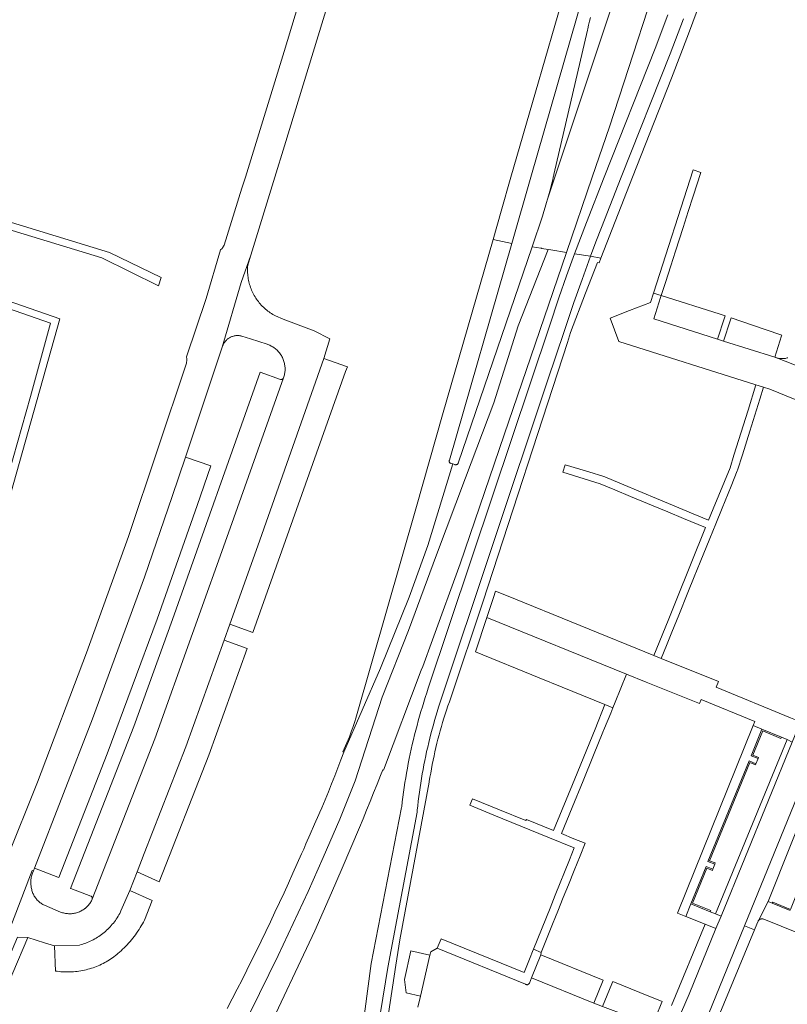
# Model space of a CAD drawing. Extents: x 146402 to 164798, y 455483 to 464134.
# Tile 194 of 256: x 156827 to 156971, y 459844 to 460030. Entities that reach past the tile are written whole.
import ezdxf

# ---------------------------------------------------------------- set-up
doc = ezdxf.new("R2010")
doc.units = 0
doc.header["$LTSCALE"] = 0.2
for name, color, linetype, lineweight in [('B-XX-VH-VERHARDING_ASFALT-GV', 252, 'CONTINUOUS', 18), ('B-XX-VH-VERHARDING_BETONSTRAATSTEEN-GV', 252, 'CONTINUOUS', 18), ('B-XX-VH-VERHARDING_TEGEL-GV', 252, 'CONTINUOUS', 18)]:
    doc.layers.add(name, color=color, linetype=linetype, lineweight=lineweight)

msp = doc.modelspace()

# ---------------------------------------------------------------- linework, layer by layer
at = {"layer": 'B-XX-VH-VERHARDING_ASFALT-GV'}
for points in [[(156945.528, 460082.928), (156941.889, 460083.692), (156941.836, 460083.327), (156941.749, 460082.776), (156941.654, 460082.228), (156941.551, 460081.68), (156941.44, 460081.134), (156941.322, 460080.59), (156940.927, 460079.046), (156938.967, 460071.259), (156933.918, 460051.448), (156932.822, 460047.456), (156923.729, 460016.028), (156919.092, 460000), (156917.251, 459993.637), (156915.718, 459988.3), (156919.234, 459987.551), (156922.815, 460000), (156936.584, 460047.871), (156937.212, 460050.2), (156937.833, 460052.531), (156938.132, 460053.666), (156944.389, 460078.505)], [(156919.234, 459987.551), (156915.718, 459988.3), (156906.23, 459955.274), (156901.285, 459938.001), (156889.995, 459898.565), (156889.858, 459898.102), (156889.677, 459897.512), (156889.488, 459896.926), (156889.291, 459896.341), (156889.087, 459895.76), (156888.875, 459895.181), (156888.655, 459894.605), (156888.429, 459894.032), (156888.195, 459893.461), (156887.953, 459892.894), (156887.447, 459891.789), (156887.615, 459891.72), (156894.542, 459907.545), (156899.917, 459920.906), (156903.411, 459930.62), (156908.149, 459946.011), (156907.801, 459946.113), (156907.758, 459946.123), (156907.703, 459946.143), (156907.651, 459946.171), (156907.603, 459946.205), (156907.56, 459946.246), (156907.524, 459946.292), (156907.493, 459946.342), (156907.47, 459946.396), (156907.455, 459946.453), (156907.447, 459946.511), (156907.447, 459946.57), (156907.455, 459946.628), (156907.471, 459946.685), (156907.495, 459946.739)]]:
    msp.add_lwpolyline(points, close=True, dxfattribs=at)
for points in [[(156887.57, 460060.668), (156876.385, 460023.68), (156869.062, 460000), (156868.429, 459997.954), (156865.1, 459987.219), (156864.769, 459986.685), (156864.682, 459986.598), (156864.408, 459986.325), (156861.667, 459977.195), (156858.002, 459966.166), (156858.038, 459965.787), (156858.054, 459965.614), (156857.991, 459964.992), (156847.041, 459932.334), (156839.141, 459910.422), (156829.901, 459886.05), (156824.09, 459871.485)], [(156938.269, 460032.765), (156931.321, 460011.868), (156927.375, 460000), (156926, 459995.864), (156925.82, 459995.233), (156925.57, 459994.38), (156925.312, 459993.529), (156925.047, 459992.68), (156923.076, 459986.907), (156924.749, 459986.633), (156924.849, 459986.617), (156924.908, 459986.607), (156926.131, 459986.407), (156926.61, 459986.329), (156929.555, 459985.85), (156934.389, 460000), (156937.631, 460009.489), (156949.247, 460045.244)], [(156823.56, 459855.524), (156828.583, 459868.629), (156828.91, 459869.442), (156829.151, 459869.352), (156829.37, 459869.858), (156840.284, 459897.986), (156850.095, 459924.676), (156855.304, 459939.885), (156857.795, 459947.303), (156859.568, 459952.583), (156864.697, 459967.992), (156868.277, 459980.191), (156870.087, 459985.324), (156874.61, 460000), (156876.424, 460005.888), (156887.254, 460041.272)], [(156934.082, 460030.068), (156933.904, 460029.372), (156933.733, 460028.674), (156933.571, 460027.974), (156933.514, 460027.722), (156927.186, 460000.514), (156927.159, 460000.396), (156927.066, 460000), (156926.955, 459999.531), (156926.744, 459998.667), (156926.525, 459997.806), (156926.297, 459996.946), (156926.063, 459996.088), (156926, 459995.864), (156927.375, 460000), (156931.321, 460011.868), (156938.269, 460032.765)], [(156948.65, 460030.58), (156946.26, 460024.24), (156936.683, 460000), (156933.315, 459991.492), (156932.181, 459988.551), (156931.075, 459985.599), (156934.071, 459985.109), (156935.091, 459987.836), (156936.126, 459990.558), (156939.859, 460000), (156949.07, 460023.26), (156951.57, 460029.84)], [(156826.162, 459856.902), (156828.057, 459856.82), (156828.079, 459856.814), (156831.229, 459855.815), (156833.119, 459855.216), (156837.826, 459855.393), (156838.125, 459855.474), (156838.421, 459855.563), (156838.715, 459855.66), (156839.007, 459855.765), (156839.295, 459855.876), (156839.581, 459855.996), (156839.864, 459856.122), (156840.143, 459856.256), (156840.418, 459856.397), (156840.69, 459856.545), (156840.958, 459856.7), (156841.222, 459856.862), (156841.482, 459857.031), (156841.737, 459857.206), (156841.988, 459857.388), (156842.233, 459857.576), (156842.474, 459857.771), (156842.71, 459857.972), (156842.94, 459858.178), (156843.165, 459858.391), (156843.385, 459858.609), (156843.598, 459858.833), (156843.806, 459859.063), (156844.008, 459859.297), (156844.204, 459859.537), (156844.394, 459859.782), (156844.577, 459860.032), (156844.753, 459860.286), (156844.923, 459860.545), (156845.086, 459860.808), (156845.243, 459861.075), (156845.392, 459861.346), (156845.534, 459861.621), (156845.63, 459861.816), (156847.294, 459865.659), (156848.666, 459869.203), (156850.027, 459872.641), (156857.865, 459892.739), (156865.05, 459912.834), (156866.141, 459915.847), (156871.403, 459930.585), (156883.838, 459965.847), (156884.952, 459969.585), (156882.035, 459971.078), (156876.213, 459973.29), (156874.717, 459973.898), (156874.471, 459974.031), (156874.229, 459974.172), (156873.991, 459974.319), (156873.757, 459974.473), (156873.528, 459974.633), (156873.303, 459974.8), (156873.084, 459974.973), (156872.869, 459975.153), (156872.66, 459975.339), (156872.456, 459975.53), (156872.257, 459975.727), (156872.065, 459975.93), (156871.878, 459976.139), (156871.697, 459976.352), (156871.522, 459976.571), (156871.354, 459976.794), (156871.192, 459977.023), (156871.037, 459977.256), (156870.888, 459977.493), (156870.746, 459977.734), (156870.612, 459977.979), (156870.484, 459978.228), (156870.363, 459978.481), (156870.25, 459978.737), (156870.144, 459978.996), (156870.046, 459979.258), (156869.955, 459979.522), (156869.872, 459979.789), (156869.796, 459980.059), (156869.728, 459980.33), (156869.668, 459980.603), (156869.615, 459980.878), (156869.571, 459981.155), (156869.535, 459981.432), (156869.506, 459981.71), (156869.485, 459981.99), (156869.473, 459982.269), (156869.468, 459982.549), (156869.472, 459982.829), (156869.483, 459983.108), (156869.502, 459983.387), (156869.507, 459983.441), (156870.087, 459985.324), (156868.277, 459980.191), (156864.697, 459967.992), (156864.859, 459968.429), (156864.928, 459968.569), (156865.004, 459968.705), (156865.087, 459968.837), (156865.177, 459968.964), (156865.273, 459969.087), (156865.375, 459969.204), (156865.483, 459969.317), (156865.596, 459969.423), (156865.715, 459969.523), (156865.839, 459969.618), (156865.968, 459969.705), (156866.101, 459969.786), (156866.238, 459969.861), (156866.378, 459969.927), (156866.522, 459969.987), (156866.669, 459970.039), (156866.818, 459970.084), (156866.969, 459970.121), (156867.122, 459970.15), (156867.276, 459970.171), (156867.431, 459970.184), (156867.587, 459970.189), (156867.743, 459970.187), (156867.898, 459970.176), (156868.052, 459970.157), (156868.206, 459970.131), (156868.358, 459970.096), (156868.418, 459970.08), (156870.014, 459969.573), (156873.183, 459968.541), (156873.286, 459968.506), (156873.471, 459968.435), (156873.653, 459968.357), (156873.832, 459968.272), (156874.008, 459968.18), (156874.179, 459968.081), (156874.347, 459967.975), (156874.51, 459967.862), (156874.668, 459967.743), (156874.821, 459967.617), (156874.97, 459967.486), (156875.113, 459967.348), (156875.25, 459967.205), (156875.381, 459967.056), (156875.506, 459966.903), (156875.625, 459966.744), (156875.737, 459966.581), (156875.843, 459966.413), (156875.941, 459966.241), (156876.033, 459966.065), (156876.118, 459965.886), (156876.195, 459965.704), (156876.265, 459965.518), (156876.327, 459965.33), (156876.382, 459965.139), (156876.429, 459964.947), (156876.468, 459964.753), (156876.499, 459964.557), (156876.523, 459964.36), (156876.538, 459964.162), (156876.545, 459963.964), (156876.545, 459963.766), (156876.536, 459963.568), (156876.52, 459963.37), (156876.495, 459963.174), (156876.463, 459962.978), (156876.422, 459962.784), (156876.374, 459962.592), (156876.319, 459962.402), (156876.236, 459962.204), (156866.208, 459933.92), (156852.045, 459894.223), (156840.213, 459864.035), (156840.137, 459863.865), (156840.055, 459863.699), (156839.965, 459863.537), (156839.868, 459863.379), (156839.765, 459863.225), (156839.655, 459863.076), (156839.538, 459862.931), (156839.416, 459862.792), (156839.287, 459862.658), (156839.153, 459862.53), (156839.014, 459862.407), (156838.869, 459862.291), (156838.834, 459862.264), (156838.677, 459862.149), (156838.516, 459862.04), (156838.35, 459861.938), (156838.18, 459861.843), (156838.007, 459861.756), (156837.83, 459861.675), (156837.65, 459861.602), (156837.466, 459861.536), (156837.281, 459861.477), (156837.093, 459861.427), (156836.903, 459861.384), (156836.712, 459861.349), (156836.519, 459861.322), (156836.326, 459861.303), (156836.131, 459861.291), (156835.937, 459861.288), (156835.742, 459861.293), (156835.548, 459861.306), (156835.355, 459861.327), (156835.163, 459861.355), (156834.971, 459861.392), (156834.782, 459861.436), (156834.595, 459861.488), (156834.409, 459861.548), (156834.275, 459861.597), (156831.239, 459862.882), (156831.07, 459862.965), (156830.905, 459863.056), (156830.745, 459863.153), (156830.588, 459863.258), (156830.436, 459863.368), (156830.288, 459863.485), (156830.146, 459863.609), (156830.01, 459863.738), (156829.878, 459863.873), (156829.753, 459864.013), (156829.634, 459864.159), (156829.521, 459864.309), (156829.415, 459864.464), (156829.315, 459864.624), (156829.222, 459864.787), (156829.136, 459864.955), (156829.057, 459865.126), (156828.986, 459865.3), (156828.922, 459865.477), (156828.866, 459865.656), (156828.817, 459865.838), (156828.777, 459866.022), (156828.744, 459866.207), (156828.719, 459866.393), (156828.705, 459866.535), (156828.681, 459866.736), (156828.666, 459866.938), (156828.658, 459867.14), (156828.658, 459867.342), (156828.667, 459867.544), (156828.683, 459867.746), (156828.707, 459867.946), (156828.739, 459868.146), (156828.78, 459868.345), (156828.827, 459868.541), (156828.883, 459868.736), (156828.96, 459868.912), (156829.151, 459869.352), (156828.91, 459869.442), (156828.583, 459868.629), (156823.56, 459855.524)], [(156864.635, 459831.822), (156875.238, 459853.416), (156880.921, 459865.453), (156883.7, 459871.893), (156886.891, 459879.112), (156889.733, 459886.292), (156894.839, 459902.111), (156899.768, 459914.638), (156905.098, 459928.904), (156910.543, 459943.368), (156915.856, 459957.519), (156920.473, 459972.031), (156926.131, 459986.407), (156924.908, 459986.607), (156924.849, 459986.617), (156924.749, 459986.633), (156923.076, 459986.907), (156909.17, 459946.17), (156909.164, 459946.154), (156909.138, 459946.099), (156909.105, 459946.047), (156909.065, 459945.999), (156909.019, 459945.958), (156908.969, 459945.922), (156908.914, 459945.894), (156908.856, 459945.872), (156908.796, 459945.859), (156908.735, 459945.853), (156908.673, 459945.855), (156908.612, 459945.866), (156908.553, 459945.883), (156908.497, 459945.909), (156908.149, 459946.011), (156903.411, 459930.62), (156899.917, 459920.906), (156894.542, 459907.545), (156887.615, 459891.72), (156887.066, 459890.266), (156886.488, 459888.758), (156885.902, 459887.253), (156885.309, 459885.75), (156884.708, 459884.25), (156884.1, 459882.754), (156883.485, 459881.26), (156883.067, 459880.444), (156882.883, 459880.008), (156882.091, 459878.149), (156881.292, 459876.293), (156880.486, 459874.441), (156880.063, 459873.479), (156879.672, 459872.592), (156878.851, 459870.746), (156878.023, 459868.903), (156877.187, 459867.063), (156876.345, 459865.227), (156875.494, 459863.394), (156874.637, 459861.565), (156873.773, 459859.739), (156872.901, 459857.916), (156872.022, 459856.097), (156871.135, 459854.282), (156870.242, 459852.47), (156869.342, 459850.661), (156868.434, 459848.856), (156867.519, 459847.055), (156866.597, 459845.257), (156865.668, 459843.463)], [(156872.67, 459837.99), (156882.15, 459858.07), (156885.301, 459865.243), (156887.33, 459869.86), (156890.563, 459877.558), (156891.24, 459879.178), (156891.909, 459880.801), (156892.572, 459882.427), (156893.226, 459884.055), (156893.874, 459885.687), (156894.514, 459887.322), (156894.933, 459888.406), (156895.1, 459888.348), (156902.207, 459907.173), (156902.466, 459907.858), (156904.329, 459912.859), (156909.538, 459927.181), (156917.808, 459951.464), (156929.555, 459985.85), (156926.61, 459986.329), (156926.131, 459986.407), (156920.473, 459972.031), (156915.856, 459957.519), (156910.543, 459943.368), (156905.098, 459928.904), (156899.768, 459914.638), (156894.839, 459902.111), (156889.733, 459886.292), (156886.891, 459879.112), (156883.7, 459871.893), (156880.921, 459865.453), (156875.238, 459853.416), (156864.635, 459831.822)], [(156893.573, 459836.906), (156895.9, 459851.147), (156901.412, 459880.437), (156901.445, 459880.774), (156901.533, 459881.633), (156901.63, 459882.49), (156901.735, 459883.347), (156901.847, 459884.203), (156901.968, 459885.057), (156902.096, 459885.911), (156902.233, 459886.763), (156902.377, 459887.613), (156902.529, 459888.463), (156902.689, 459889.311), (156902.856, 459890.157), (156903.032, 459891.003), (156903.216, 459891.846), (156903.407, 459892.687), (156903.606, 459893.527), (156903.813, 459894.365), (156904.027, 459895.201), (156904.25, 459896.035), (156904.48, 459896.866), (156904.718, 459897.696), (156904.963, 459898.523), (156905.216, 459899.348), (156905.477, 459900.171), (156926.004, 459961.677), (156929.16, 459971.124), (156930.925, 459976.408), (156932.48, 459980.765), (156934.071, 459985.109), (156931.075, 459985.599), (156929.572, 459981.45), (156928.125, 459977.282), (156926.342, 459971.952), (156915.692, 459940.112), (156903.53, 459903.77), (156903.237, 459902.901), (156902.951, 459902.029), (156902.673, 459901.155), (156902.403, 459900.278), (156902.14, 459899.4), (156901.885, 459898.519), (156901.638, 459897.635), (156901.398, 459896.75), (156901.166, 459895.862), (156900.942, 459894.973), (156900.726, 459894.081), (156900.517, 459893.188), (156900.316, 459892.293), (156900.123, 459891.396), (156899.938, 459890.498), (156899.761, 459889.598), (156899.591, 459888.696), (156899.43, 459887.793), (156899.276, 459886.889), (156899.13, 459885.984), (156898.992, 459885.077), (156898.862, 459884.169), (156898.74, 459883.26), (156898.626, 459882.349), (156898.52, 459881.438), (156898.505, 459881.304), (156892.757, 459851.942), (156890.972, 459838.16)]]:
    msp.add_lwpolyline(points, dxfattribs=at)
at = {"layer": 'B-XX-VH-VERHARDING_BETONSTRAATSTEEN-GV'}
for points in [[(156936.584, 460047.871), (156922.815, 460000), (156919.234, 459987.551), (156907.495, 459946.739), (156907.471, 459946.685), (156907.455, 459946.628), (156907.447, 459946.57), (156907.447, 459946.511), (156907.455, 459946.453), (156907.47, 459946.396), (156907.493, 459946.342), (156907.524, 459946.292), (156907.56, 459946.246), (156907.603, 459946.205), (156907.651, 459946.171), (156907.703, 459946.143), (156907.758, 459946.123), (156907.801, 459946.113), (156908.149, 459946.011), (156908.497, 459945.909), (156908.553, 459945.883), (156908.612, 459945.866), (156908.673, 459945.855), (156908.735, 459945.853), (156908.796, 459945.859), (156908.856, 459945.872), (156908.914, 459945.894), (156908.969, 459945.922), (156909.019, 459945.958), (156909.065, 459945.999), (156909.105, 459946.047), (156909.138, 459946.099), (156909.164, 459946.154), (156909.17, 459946.17), (156923.076, 459986.907), (156925.047, 459992.68), (156925.312, 459993.529), (156925.57, 459994.38), (156925.82, 459995.233), (156926, 459995.864), (156926.063, 459996.088), (156926.297, 459996.946), (156926.525, 459997.806), (156926.744, 459998.667), (156926.955, 459999.531), (156927.066, 460000), (156927.159, 460000.396), (156927.186, 460000.514), (156933.514, 460027.722), (156933.571, 460027.974), (156933.733, 460028.674), (156933.904, 460029.372), (156934.082, 460030.068)], [(156974.24, 459963.999), (156968.962, 459966.048), (156968.945, 459966.054), (156968.787, 459966.116), (156959.16, 459969.12), (156958.02, 459969.53), (156946.022, 459973.363), (156947.295, 459977.347), (156947.42, 459977.74), (156945.974, 459978.198), (156945.4, 459976.41), (156941.451, 459974.875), (156937.76, 459973.44), (156939.41, 459969.09), (156965.248, 459960.9), (156966.695, 459960.438), (156967.89, 459960.1), (156978.81, 459955.63)], [(156971.274, 459966.01), (156971.112, 459965.962), (156970.947, 459965.922), (156970.781, 459965.889), (156970.613, 459965.865), (156970.445, 459965.848), (156970.275, 459965.839), (156970.106, 459965.838), (156969.937, 459965.845), (156969.768, 459965.861), (156969.6, 459965.884), (156969.433, 459965.915), (156969.268, 459965.953), (156969.105, 459966), (156968.962, 459966.048), (156974.24, 459963.999)], [(156948.284, 459822.663), (156963.107, 459859.024), (156978.033, 459895.641)], [(156972.073, 459893.621), (156958.665, 459860.836), (156957.717, 459858.518), (156952.65, 459846.13), (156951.24, 459842.8)], [(156971.7, 459861.886), (156968.31, 459863.28), (156967.554, 459863.592), (156965.645, 459859.912), (156965.688, 459859.974), (156965.74, 459860.039), (156965.798, 459860.098), (156965.862, 459860.151), (156965.93, 459860.198), (156966.003, 459860.239), (156966.079, 459860.272), (156966.158, 459860.298), (156966.239, 459860.315), (156966.321, 459860.326), (156966.404, 459860.328), (156966.487, 459860.322), (156966.569, 459860.308), (156966.649, 459860.286), (156966.727, 459860.257), (156976.19, 459856.43)], [(156951.24, 459842.8), (156952.65, 459846.13), (156957.717, 459858.518), (156955.66, 459859.34), (156949.355, 459844.033)], [(156950.498, 459823.407), (156964.962, 459858.264), (156963.107, 459859.024), (156948.284, 459822.663)], [(156936.35, 459843.8), (156934.68, 459844.44), (156922.964, 459849.203), (156922.573, 459848.238), (156922.569, 459848.227), (156922.54, 459848.171), (156922.504, 459848.119), (156922.462, 459848.072), (156922.415, 459848.031), (156922.363, 459847.996), (156922.306, 459847.967), (156922.247, 459847.946), (156922.185, 459847.933), (156922.122, 459847.928), (156922.06, 459847.931), (156921.997, 459847.942), (156921.937, 459847.96), (156921.88, 459847.986), (156921.826, 459848.019), (156905.18, 459854.78), (156904, 459854.14), (156903.83, 459853.52), (156902.038, 459845.788), (156901.56, 459843.72)]]:
    msp.add_lwpolyline(points, dxfattribs=at)
for points in [[(156788.385, 459988.281), (156767.214, 459993.482), (156766.786, 459992.138), (156797.952, 459984.491), (156832.333, 459972.508), (156828.583, 459958.7), (156815.46, 459912.508), (156799.732, 459866.046), (156763.278, 459876.605), (156743.084, 459883.415), (156742.516, 459881.555), (156800.654, 459864.394), (156801.415, 459866.758), (156816.7, 459911.66), (156834.129, 459973.334), (156807.214, 459982.71), (156797.999, 459985.92)], [(156958.48, 459974.22), (156947.42, 459977.74), (156947.295, 459977.347), (156946.022, 459973.363), (156958.02, 459969.53), (156959.31, 459973.51), (156959.44, 459973.895)], [(156966.981, 459971.351), (156960.57, 459973.514), (156960.45, 459973.16), (156959.16, 459969.12), (156968.787, 459966.116), (156970.06, 459970.12), (156970.118, 459970.291)], [(156888.29, 459964.322), (156883.838, 459965.847), (156871.403, 459930.585), (156866.141, 459915.847), (156870.452, 459914.246), (156887.96, 459963.395)], [(156875.68, 459961.933), (156871.838, 459963.284), (156855.334, 459916.711), (156848.071, 459896.532), (156836.158, 459866.071), (156836.223, 459866.046), (156839.953, 459864.632), (156840.008, 459864.601), (156840.06, 459864.563), (156840.105, 459864.519), (156840.146, 459864.469), (156840.179, 459864.415), (156840.205, 459864.357), (156840.225, 459864.296), (156840.236, 459864.234), (156840.239, 459864.17), (156840.238, 459864.143), (156840.213, 459864.035), (156852.045, 459894.223), (156866.208, 459933.92), (156876.236, 459962.204), (156876.185, 459962.099), (156876.15, 459962.052), (156876.108, 459962.011), (156876.062, 459961.976), (156876.011, 459961.947), (156875.956, 459961.926), (156875.899, 459961.913), (156875.841, 459961.907), (156875.782, 459961.909), (156875.725, 459961.919)], [(156862.547, 459945.662), (156857.795, 459947.303), (156855.304, 459939.885), (156850.095, 459924.676), (156840.284, 459897.986), (156829.37, 459869.858), (156833.766, 459868.178), (156833.929, 459868.116), (156843.049, 459891.391), (156852.45, 459916.746), (156860.013, 459938.2)], [(156918.23, 459921.209), (156916.203, 459922.032), (156915.808, 459920.849), (156914.556, 459917.113), (156940.88, 459906.41), (156944.588, 459904.912), (156954.62, 459900.86), (156954.94, 459901.64), (156965.03, 459897.52), (156964.708, 459896.724), (156966.37, 459896.04), (156970.04, 459894.53), (156971.102, 459894.092), (156972.073, 459893.621), (156973.634, 459897.437), (156971.783, 459898.193), (156957.72, 459903.94), (156958.18, 459905.06), (156947.36, 459909.37), (156946.02, 459909.91)], [(156940.88, 459906.41), (156914.556, 459917.113), (156912.389, 459910.65), (156924.416, 459905.725), (156928.717, 459903.984), (156936.801, 459900.688), (156938.29, 459900.08), (156938.733, 459901.159)], [(156869.423, 459911.263), (156865.05, 459912.834), (156857.865, 459892.739), (156850.027, 459872.641), (156848.666, 459869.203), (156852.82, 459867.271), (156862.18, 459891.127)], [(156966.37, 459896.04), (156964.708, 459896.724), (156950.48, 459861.43), (156952.045, 459860.798), (156952.96, 459863.17), (156955.84, 459870.22), (156957.13, 459869.68), (156957.5, 459870.63), (156956.21, 459871.14), (156963.97, 459890.09), (156965.24, 459889.55), (156965.63, 459890.5), (156964.34, 459891.03)], [(156969.931, 459894.301), (156966.51, 459895.709), (156964.669, 459891.17), (156965.726, 459890.735), (156965.63, 459890.5), (156965.24, 459889.55), (156965.147, 459889.33), (156964.101, 459889.775), (156956.522, 459871.275), (156957.588, 459870.853), (156957.5, 459870.63), (156957.13, 459869.68), (156957.036, 459869.455), (156955.972, 459869.902), (156953.274, 459863.303), (156956.73, 459861.89), (156956.65, 459861.66), (156957.597, 459861.273), (156971.102, 459894.092), (156970.04, 459894.53)], [(156979.829, 459894.907), (156978.033, 459895.641), (156963.107, 459859.024), (156964.962, 459858.264), (156965.403, 459859.327), (156965.631, 459859.885), (156965.642, 459859.905), (156965.645, 459859.912), (156967.554, 459863.592), (156976.062, 459884.981), (156977.403, 459888.908), (156977.426, 459889.012), (156977.457, 459889.114), (156977.495, 459889.214), (156977.54, 459889.31)], [(156972.073, 459893.621), (156971.102, 459894.092), (156957.597, 459861.273), (156958.665, 459860.836)], [(156976.96, 459884.6), (156976.062, 459884.981), (156967.554, 459863.592), (156968.31, 459863.28), (156968.42, 459863.5), (156971.781, 459862.118), (156980.194, 459882.972), (156976.87, 459884.39)], [(156851.503, 459863.806), (156847.294, 459865.659), (156845.63, 459861.816), (156845.534, 459861.621), (156845.392, 459861.346), (156845.243, 459861.075), (156845.086, 459860.808), (156844.923, 459860.545), (156844.753, 459860.286), (156844.577, 459860.032), (156844.394, 459859.782), (156844.204, 459859.537), (156844.008, 459859.297), (156843.806, 459859.063), (156843.598, 459858.833), (156843.385, 459858.609), (156843.165, 459858.391), (156842.94, 459858.178), (156842.71, 459857.972), (156842.474, 459857.771), (156842.233, 459857.576), (156841.988, 459857.388), (156841.737, 459857.206), (156841.482, 459857.031), (156841.222, 459856.862), (156840.958, 459856.7), (156840.69, 459856.545), (156840.418, 459856.397), (156840.143, 459856.256), (156839.864, 459856.122), (156839.581, 459855.996), (156839.295, 459855.876), (156839.007, 459855.765), (156838.715, 459855.66), (156838.421, 459855.563), (156838.125, 459855.474), (156837.826, 459855.393), (156833.119, 459855.216), (156833.293, 459850.506), (156833.632, 459850.456), (156833.971, 459850.414), (156834.312, 459850.38), (156834.653, 459850.354), (156834.995, 459850.335), (156835.337, 459850.325), (156835.679, 459850.323), (156836.022, 459850.329), (156836.364, 459850.343), (156836.705, 459850.365), (156837.046, 459850.394), (156837.387, 459850.432), (156837.726, 459850.478), (156838.064, 459850.531), (156838.401, 459850.593), (156838.736, 459850.662), (156839.069, 459850.739), (156839.401, 459850.824), (156839.731, 459850.917), (156840.058, 459851.017), (156840.383, 459851.125), (156840.705, 459851.241), (156841.024, 459851.364), (156841.341, 459851.494), (156841.654, 459851.632), (156841.964, 459851.777), (156842.271, 459851.929), (156842.574, 459852.089), (156842.873, 459852.255), (156843.168, 459852.429), (156843.459, 459852.609), (156843.746, 459852.796), (156844.028, 459852.989), (156844.306, 459853.19), (156844.578, 459853.396), (156844.847, 459853.609), (156845.049, 459853.777), (156845.356, 459854.042), (156845.657, 459854.313), (156845.953, 459854.59), (156846.243, 459854.873), (156846.528, 459855.161), (156846.807, 459855.456), (156847.08, 459855.755), (156847.347, 459856.06), (156847.608, 459856.37), (156847.863, 459856.685), (156848.112, 459857.005), (156848.354, 459857.33), (156848.59, 459857.66), (156848.819, 459857.994), (156849.042, 459858.333), (156849.258, 459858.676), (156849.467, 459859.023), (156849.669, 459859.374), (156849.864, 459859.729), (156850.042, 459860.068)], [(156956.65, 459861.66), (156952.96, 459863.17), (156952.045, 459860.798), (156955.66, 459859.34), (156957.717, 459858.518), (156958.665, 459860.836), (156957.597, 459861.273)], [(156828.057, 459856.82), (156826.162, 459856.902), (156820.74, 459844.222), (156819.08, 459845.054), (156818.379, 459843.358), (156820.263, 459842.412), (156825.289, 459839.889), (156838.88, 459833.105), (156839.704, 459834.748), (156832.824, 459838.204), (156826.061, 459841.541), (156824.82, 459842.191), (156822.354, 459843.483), (156828.079, 459856.814)], [(156903.83, 459853.52), (156900.242, 459854.319), (156899.039, 459848.904), (156899.354, 459846.411), (156902.038, 459845.788)], [(156936.44, 459848.77), (156924.723, 459853.541), (156922.964, 459849.203), (156934.68, 459844.44)], [(156943.39, 459846.45), (156938.291, 459848.512), (156938.11, 459848.07), (156936.35, 459843.8), (156945.76, 459840.299), (156947.41, 459844.3), (156947.593, 459844.746)]]:
    msp.add_lwpolyline(points, close=True, dxfattribs=at)
at = {"layer": 'B-XX-VH-VERHARDING_TEGEL-GV'}
for points in [[(156951.57, 460029.84), (156949.07, 460023.26), (156939.859, 460000), (156936.126, 459990.558), (156935.091, 459987.836), (156934.071, 459985.109), (156936.033, 459984.788), (156942.008, 460000), (156949.33, 460018.64), (156952.56, 460027.01), (156956.24, 460037.08)], [(156792.09, 460000), (156842.019, 459984.794), (156852.718, 459979.562), (156853.176, 459981.118), (156843.492, 459985.838), (156797.085, 460000)], [(156894.943, 459835.458), (156897.39, 459851.6), (156898.18, 459856.35), (156903.694, 459886.047), (156903.715, 459886.187), (156903.844, 459886.992), (156903.98, 459887.797), (156904.124, 459888.6), (156904.276, 459889.402), (156904.436, 459890.203), (156904.604, 459891.001), (156904.779, 459891.798), (156904.963, 459892.594), (156905.154, 459893.387), (156905.352, 459894.179), (156905.559, 459894.968), (156905.773, 459895.756), (156905.996, 459896.541), (156906.225, 459897.324), (156906.463, 459898.105), (156906.708, 459898.883), (156906.96, 459899.659), (156907.221, 459900.433), (156907.489, 459901.204), (156907.764, 459901.972), (156913.85, 459920.19), (156929.716, 459968.895), (156930.33, 459970.78), (156933.16, 459978.146), (156935.39, 459983.95), (156935.68, 459983.89), (156936.033, 459984.788), (156934.071, 459985.109), (156932.48, 459980.765), (156930.925, 459976.408), (156929.16, 459971.124), (156926.004, 459961.677), (156905.477, 459900.171), (156905.216, 459899.348), (156904.963, 459898.523), (156904.718, 459897.696), (156904.48, 459896.866), (156904.25, 459896.035), (156904.027, 459895.201), (156903.813, 459894.365), (156903.606, 459893.527), (156903.407, 459892.687), (156903.216, 459891.846), (156903.032, 459891.003), (156902.856, 459890.157), (156902.689, 459889.311), (156902.529, 459888.463), (156902.377, 459887.613), (156902.233, 459886.763), (156902.096, 459885.911), (156901.968, 459885.057), (156901.847, 459884.203), (156901.735, 459883.347), (156901.63, 459882.49), (156901.533, 459881.633), (156901.445, 459880.774), (156901.412, 459880.437), (156895.9, 459851.147), (156893.573, 459836.906)]]:
    msp.add_lwpolyline(points, dxfattribs=at)
for points in [[(156954.839, 460000.924), (156953.4, 460001.38), (156945.974, 459978.198), (156947.42, 459977.74), (156948.2, 459980.18), (156949.207, 459983.333), (156950.09, 459986.1), (156951.52, 459990.56), (156952.477, 459993.546), (156953.41, 459996.46)], [(156966.695, 459960.438), (156965.248, 459960.9), (156963.76, 459956.16), (156961.1, 459947.68), (156960.38, 459945.29), (156957.2, 459937.54), (156956.33, 459935.4), (156953.43, 459936.61), (156949.51, 459938.25), (156946.531, 459939.495), (156943.79, 459940.64), (156939.62, 459942.39), (156936.75, 459943.59), (156936.577, 459943.643), (156933.79, 459944.49), (156929.303, 459945.854), (156928.861, 459944.445), (156935.91, 459942.28), (156938.677, 459941.131), (156941.64, 459939.9), (156945.88, 459938.12), (156948.652, 459936.957), (156951.6, 459935.72), (156955.74, 459934.02), (156950.193, 459920.26), (156948.697, 459916.55), (156946.02, 459909.91), (156947.36, 459909.37), (156948.37, 459911.8), (156949.378, 459914.293), (156950.69, 459917.54), (156952.42, 459921.79), (156953.624, 459924.743), (156954.76, 459927.53), (156956.56, 459931.94), (156957.695, 459934.74), (156958.89, 459937.69), (156960.59, 459941.85), (156961.73, 459944.69), (156961.781, 459944.854), (156962.68, 459947.71), (156964.09, 459952.18), (156965.035, 459955.169), (156965.99, 459958.19)], [(156938.29, 459900.08), (156936.801, 459900.688), (156934.94, 459896.07), (156931.11, 459886.71), (156927.128, 459876.978), (156922.003, 459879.061), (156921.919, 459878.851), (156916.915, 459880.884), (156911.827, 459882.951), (156911.325, 459881.72), (156915.901, 459879.849), (156920.948, 459877.787), (156926.063, 459875.697), (156931.017, 459873.674), (156930.125, 459871.446), (156927.452, 459864.765), (156926.49, 459862.36), (156923.349, 459854.599), (156924.791, 459854.013), (156926.947, 459859.339), (156927.506, 459860.721), (156927.932, 459861.776), (156928.958, 459864.34), (156929.909, 459866.723), (156931.008, 459869.46), (156932.103, 459872.199), (156933.052, 459874.569), (156930.957, 459875.421), (156928.594, 459876.383), (156930.607, 459881.298), (156932.669, 459886.338), (156934.631, 459891.134), (156936.405, 459895.471), (156936.728, 459896.262), (156937.88, 459899.077)], [(156921.56, 459850.22), (156905.94, 459856.57), (156905.18, 459854.78), (156921.826, 459848.019), (156921.88, 459847.986), (156921.937, 459847.96), (156921.997, 459847.942), (156922.06, 459847.931), (156922.122, 459847.928), (156922.185, 459847.933), (156922.247, 459847.946), (156922.306, 459847.967), (156922.363, 459847.996), (156922.415, 459848.031), (156922.462, 459848.072), (156922.504, 459848.119), (156922.54, 459848.171), (156922.569, 459848.227), (156922.573, 459848.238), (156922.964, 459849.203), (156924.723, 459853.541), (156924.791, 459854.013), (156923.349, 459854.599), (156923.17, 459854.152), (156922.71, 459853.02)]]:
    msp.add_lwpolyline(points, close=True, dxfattribs=at)

doc.saveas('drawing.dxf')
